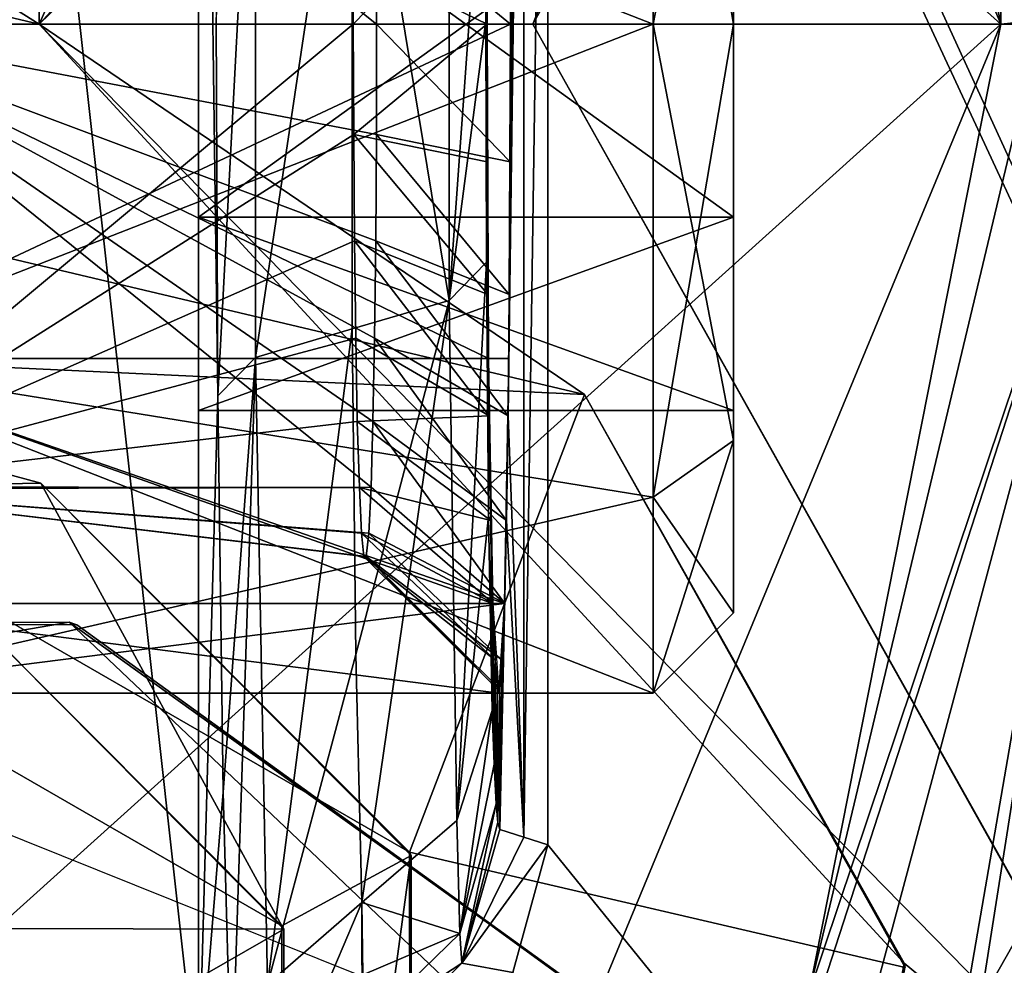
# Model space of a CAD drawing. Header units: millimetres. Extents: x -24 to 136, y -24 to 24.
# Tile 52 of 88: x 5.83 to 9.51, y -3.52 to 0.02. Entities that reach past the tile are written whole.
import ezdxf

# ---------------------------------------------------------------- set-up
doc = ezdxf.new("R2010")
doc.units = ezdxf.units.MM
doc.header["$LTSCALE"] = 101.851852
for name, color, linetype in [('100', 7, 'CONTINUOUS'), ('1002', 7, 'CONTINUOUS'), ('1003', 7, 'CONTINUOUS'), ('1004', 7, 'CONTINUOUS'), ('1005', 7, 'CONTINUOUS'), ('1006', 7, 'CONTINUOUS'), ('1007', 7, 'CONTINUOUS'), ('1010', 7, 'CONTINUOUS'), ('1011', 7, 'CONTINUOUS'), ('1012', 7, 'CONTINUOUS'), ('1013', 7, 'CONTINUOUS'), ('132', 7, 'CONTINUOUS'), ('133', 7, 'CONTINUOUS'), ('134', 7, 'CONTINUOUS'), ('135', 7, 'CONTINUOUS'), ('136', 7, 'CONTINUOUS'), ('137', 7, 'CONTINUOUS'), ('174', 7, 'CONTINUOUS'), ('175', 7, 'CONTINUOUS'), ('176', 7, 'CONTINUOUS'), ('177', 7, 'CONTINUOUS'), ('178', 7, 'CONTINUOUS'), ('179', 7, 'CONTINUOUS'), ('187', 7, 'CONTINUOUS'), ('188', 7, 'CONTINUOUS'), ('189', 7, 'CONTINUOUS'), ('191', 7, 'CONTINUOUS'), ('196', 7, 'CONTINUOUS'), ('200', 7, 'CONTINUOUS'), ('213', 7, 'CONTINUOUS'), ('223', 7, 'CONTINUOUS'), ('224', 7, 'CONTINUOUS'), ('225', 7, 'CONTINUOUS'), ('226', 7, 'CONTINUOUS'), ('227', 7, 'CONTINUOUS'), ('228', 7, 'CONTINUOUS'), ('4', 7, 'CONTINUOUS'), ('433', 7, 'CONTINUOUS'), ('456', 7, 'CONTINUOUS'), ('472', 7, 'CONTINUOUS'), ('473', 7, 'CONTINUOUS'), ('482', 7, 'CONTINUOUS'), ('483', 7, 'CONTINUOUS'), ('484', 7, 'CONTINUOUS'), ('485', 7, 'CONTINUOUS'), ('488', 7, 'CONTINUOUS'), ('489', 7, 'CONTINUOUS'), ('490', 7, 'CONTINUOUS'), ('491', 7, 'CONTINUOUS'), ('492', 7, 'CONTINUOUS'), ('8', 7, 'CONTINUOUS'), ('90', 7, 'CONTINUOUS'), ('92', 7, 'CONTINUOUS'), ('993', 7, 'CONTINUOUS'), ('994', 7, 'CONTINUOUS'), ('995', 7, 'CONTINUOUS'), ('996', 7, 'CONTINUOUS'), ('998', 7, 'CONTINUOUS'), ('999', 7, 'CONTINUOUS')]:
    doc.layers.add(name, color=color, linetype=linetype)

msp = doc.modelspace()

# ---------------------------------------------------------------- linework, layer by layer
at = {"layer": '100', "linetype": 'CONTINUOUS'}
for points in [[(13.1, 0, 101.5), (7.75, 0, 101.5), (10.2214, 4.4051, 101.5), (13.1, 0, 101.5)], [(7.75, 0, 101.5), (13.1, 0, 101.5), (10.2218, -4.4093, 101.5), (7.75, 0, 101.5)]]:
    msp.add_3dface(points, dxfattribs=at)
at = {"layer": '1002', "linetype": 'CONTINUOUS'}
for points in [[(8.2, 0, 140.7), (5, 1.25, 141.0349), (8.2, 1.7678, 141.4322), (8.2, 0, 140.7)], [(5, -1.25, 141.0349), (5, 1.25, 141.0349), (8.2, 0, 140.7), (5, -1.25, 141.0349)], [(5, -1.25, 141.0349), (8.2, 0, 140.7), (8.2, -1.7678, 141.4322), (5, -1.25, 141.0349)], [(5, -2.5, 143.2), (5, -1.25, 141.0349), (8.2, -2.5, 143.2), (5, -2.5, 143.2)], [(8.2, -2.5, 143.2), (5, -1.25, 141.0349), (8.2, -1.7678, 141.4322), (8.2, -2.5, 143.2)]]:
    msp.add_3dface(points, dxfattribs=at)
at = {"layer": '1003', "linetype": 'CONTINUOUS'}
for points in [[(8.2, 0, 140.7), (8.2, 1.7678, 141.4322), (8.5, 0, 141), (8.2, 0, 140.7)], [(8.5, 0, 141), (8.2, 1.7678, 141.4322), (8.5, 1.5556, 141.6444), (8.5, 0, 141)], [(8.2, 0, 140.7), (8.5, 0, 141), (8.5, -1.5556, 141.6444), (8.2, 0, 140.7)], [(8.2, -1.7678, 141.4322), (8.2, 0, 140.7), (8.5, -1.5556, 141.6444), (8.2, -1.7678, 141.4322)], [(8.5, -2.2, 143.2), (8.2, -1.7678, 141.4322), (8.5, -1.5556, 141.6444), (8.5, -2.2, 143.2)], [(8.2, -2.5, 143.2), (8.2, -1.7678, 141.4322), (8.5, -2.2, 143.2), (8.2, -2.5, 143.2)]]:
    msp.add_3dface(points, dxfattribs=at)
at = {"layer": '1004', "linetype": 'CONTINUOUS'}
for points in [[(8.5, 0, 141), (8.5, 1.5556, 141.6444), (8.5, -1.5556, 141.6444), (8.5, 0, 141)], [(8.5, -1.5556, 141.6444), (8.5, 1.5556, 141.6444), (8.5, 0.7217, 141.95), (8.5, -1.5556, 141.6444)], [(8.5, 0, 145.4), (8.5, -1.5556, 144.7556), (8.5, 1.5556, 144.7556), (8.5, 0, 145.4)], [(8.5, 1.5556, 144.7556), (8.5, -1.5556, 144.7556), (8.5, -0.7217, 144.45), (8.5, 1.5556, 144.7556)], [(8.5, 0.7217, 144.45), (8.5, 1.5556, 144.7556), (8.5, -0.7217, 144.45), (8.5, 0.7217, 144.45)], [(8.5, -0.7217, 141.95), (8.5, -1.5556, 141.6444), (8.5, 0.7217, 141.95), (8.5, -0.7217, 141.95)], [(8.5, -1.5556, 144.7556), (8.5, -2.2, 143.2), (8.5, -0.7217, 144.45), (8.5, -1.5556, 144.7556)], [(8.5, -0.7217, 144.45), (8.5, -2.2, 143.2), (8.5, -1.4434, 143.2), (8.5, -0.7217, 144.45)], [(8.5, -1.4434, 143.2), (8.5, -1.5556, 141.6444), (8.5, -0.7217, 141.95), (8.5, -1.4434, 143.2)], [(8.5, -2.2, 143.2), (8.5, -1.5556, 141.6444), (8.5, -1.4434, 143.2), (8.5, -2.2, 143.2)]]:
    msp.add_3dface(points, dxfattribs=at)
at = {"layer": '1005', "linetype": 'CONTINUOUS'}
for points in [[(8.2, 0, 145.7), (8.5, 1.5556, 144.7556), (8.2, 1.7678, 144.9678), (8.2, 0, 145.7)], [(8.5, 0, 145.4), (8.5, 1.5556, 144.7556), (8.2, 0, 145.7), (8.5, 0, 145.4)], [(8.5, -1.5556, 144.7556), (8.5, 0, 145.4), (8.2, -1.7678, 144.9678), (8.5, -1.5556, 144.7556)], [(8.2, -1.7678, 144.9678), (8.5, 0, 145.4), (8.2, 0, 145.7), (8.2, -1.7678, 144.9678)], [(8.2, -2.5, 143.2), (8.5, -2.2, 143.2), (8.5, -1.5556, 144.7556), (8.2, -2.5, 143.2)], [(8.2, -2.5, 143.2), (8.5, -1.5556, 144.7556), (8.2, -1.7678, 144.9678), (8.2, -2.5, 143.2)]]:
    msp.add_3dface(points, dxfattribs=at)
at = {"layer": '1006', "linetype": 'CONTINUOUS'}
for points in [[(5, 1.25, 145.3651), (8.2, 0, 145.7), (8.2, 1.7678, 144.9678), (5, 1.25, 145.3651)], [(5, 1.25, 145.3651), (5, -1.25, 145.3651), (8.2, 0, 145.7), (5, 1.25, 145.3651)], [(5, -1.25, 145.3651), (8.2, -1.7678, 144.9678), (8.2, 0, 145.7), (5, -1.25, 145.3651)], [(5, -1.25, 145.3651), (5, -2.5, 143.2), (8.2, -1.7678, 144.9678), (5, -1.25, 145.3651)], [(5, -2.5, 143.2), (8.2, -2.5, 143.2), (8.2, -1.7678, 144.9678), (5, -2.5, 143.2)]]:
    msp.add_3dface(points, dxfattribs=at)
at = {"layer": '1007', "linetype": 'CONTINUOUS'}
for points in [[(8.5, 0.7217, 144.45), (8.5, -0.7217, 144.45), (6.5, -0.7217, 144.45), (8.5, 0.7217, 144.45)], [(6.5, 0.7217, 144.45), (8.5, 0.7217, 144.45), (6.5, -0.7217, 144.45), (6.5, 0.7217, 144.45)]]:
    msp.add_3dface(points, dxfattribs=at)
at = {"layer": '1010', "linetype": 'CONTINUOUS'}
for points in [[(8.5, -0.7217, 141.95), (8.5, 0.7217, 141.95), (6.5, 0.7217, 141.95), (8.5, -0.7217, 141.95)], [(8.5, -0.7217, 141.95), (6.5, 0.7217, 141.95), (6.5, -0.7217, 141.95), (8.5, -0.7217, 141.95)]]:
    msp.add_3dface(points, dxfattribs=at)
at = {"layer": '1011', "linetype": 'CONTINUOUS'}
for points in [[(8.5, -1.4434, 143.2), (8.5, -0.7217, 141.95), (6.5, -0.7217, 141.95), (8.5, -1.4434, 143.2)], [(8.5, -1.4434, 143.2), (6.5, -0.7217, 141.95), (6.5, -1.4434, 143.2), (8.5, -1.4434, 143.2)]]:
    msp.add_3dface(points, dxfattribs=at)
at = {"layer": '1012', "linetype": 'CONTINUOUS'}
for points in [[(8.5, -0.7217, 144.45), (8.5, -1.4434, 143.2), (6.5, -1.4434, 143.2), (8.5, -0.7217, 144.45)], [(6.5, -0.7217, 144.45), (8.5, -0.7217, 144.45), (6.5, -1.4434, 143.2), (6.5, -0.7217, 144.45)]]:
    msp.add_3dface(points, dxfattribs=at)
at = {"layer": '1013', "linetype": 'CONTINUOUS'}
for points in [[(6.5, 0.7217, 144.45), (6.5, -0.7217, 144.45), (6.5, 0.7217, 141.95), (6.5, 0.7217, 144.45)], [(6.5, 0.7217, 141.95), (6.5, -0.7217, 144.45), (6.5, -0.7217, 141.95), (6.5, 0.7217, 141.95)], [(6.5, -0.7217, 141.95), (6.5, -0.7217, 144.45), (6.5, -1.4434, 143.2), (6.5, -0.7217, 141.95)]]:
    msp.add_3dface(points, dxfattribs=at)
at = {"layer": '132', "linetype": 'CONTINUOUS'}
for points in [[(8.098, -5.8673, 124.5), (8.2137, -11.3373, 124.5), (10, 0, 124.5), (8.098, -5.8673, 124.5)], [(8.2137, -11.3373, 124.5), (11.3337, -8.2187, 124.5), (10, 0, 124.5), (8.2137, -11.3373, 124.5)]]:
    msp.add_3dface(points, dxfattribs=at)
at = {"layer": '133', "linetype": 'CONTINUOUS'}
for points in [[(8.098, -5.8673, 124.5), (10, 0, 124.5), (8.7815, -3.6243, 125), (8.098, -5.8673, 124.5)], [(8.7815, -3.6243, 125), (10, 0, 124.5), (9.6464, 0, 124.6464), (8.7815, -3.6243, 125)], [(9.5, 0, 125), (8.7815, -3.6243, 125), (9.6464, 0, 124.6464), (9.5, 0, 125)]]:
    msp.add_3dface(points, dxfattribs=at)
at = {"layer": '134', "linetype": 'CONTINUOUS'}
for points in [[(8.7815, -3.6243, 125), (9.5, 0, 125), (6.7172, -6.7176, 131.8), (8.7815, -3.6243, 125)], [(6.7172, -6.7176, 131.8), (9.5, 0, 125), (9.5, 0, 131.8), (6.7172, -6.7176, 131.8)]]:
    msp.add_3dface(points, dxfattribs=at)
at = {"layer": '135', "linetype": 'CONTINUOUS'}
for points in [[(6.7135, 6.7213, 131.8), (9.5, 0, 131.8), (8.7441, 3.7137, 125), (6.7135, 6.7213, 131.8)], [(9.5, 0, 131.8), (9.4995, 0.0969, 125), (8.7441, 3.7137, 125), (9.5, 0, 131.8)], [(9.4995, 0.0969, 125), (9.5, 0, 131.8), (9.4999, 0.0484, 125), (9.4995, 0.0969, 125)], [(9.5, 0, 131.8), (9.5, 0, 125), (9.4999, 0.0484, 125), (9.5, 0, 131.8)]]:
    msp.add_3dface(points, dxfattribs=at)
at = {"layer": '136', "linetype": 'CONTINUOUS'}
for points in [[(9.5, 0, 125), (9.9999, 0.051, 124.5), (9.4999, 0.0484, 125), (9.5, 0, 125)], [(9.9999, 0.051, 124.5), (9.5, 0, 125), (9.6464, 0, 124.6464), (9.9999, 0.051, 124.5)]]:
    msp.add_3dface(points, dxfattribs=at)
at = {"layer": '137', "linetype": 'CONTINUOUS'}
for points in [[(9.5, 0, 131.8), (6.7135, 6.7213, 131.8), (4.5, 4.5, 131.8), (9.5, 0, 131.8)], [(4.5, -4.5, 131.8), (9.5, 0, 131.8), (4.5, 4.5, 131.8), (4.5, -4.5, 131.8)], [(6.7172, -6.7176, 131.8), (9.5, 0, 131.8), (4.5, -4.5, 131.8), (6.7172, -6.7176, 131.8)]]:
    msp.add_3dface(points, dxfattribs=at)
at = {"layer": '174', "linetype": 'CONTINUOUS'}
for points in [[(7.75, 0, 101.5), (10.2218, -4.4093, 101.5), (7.75, 0, 96.5), (7.75, 0, 101.5)], [(7.75, 0, 96.5), (10.2218, -4.4093, 101.5), (10.2214, -4.4051, 96.5), (7.75, 0, 96.5)]]:
    msp.add_3dface(points, dxfattribs=at)
at = {"layer": '175', "linetype": 'CONTINUOUS'}
for points in [[(10.2218, 4.4093, 96.5), (7.75, 0, 96.5), (8.9378, 2.9407, 96.5), (10.2218, 4.4093, 96.5)], [(7.75, 0, 96.5), (5.9033, 0, 96.5), (8.9378, 2.9407, 96.5), (7.75, 0, 96.5)], [(7.75, 0, 96.5), (10.2214, -4.4051, 96.5), (5.9033, 0, 96.5), (7.75, 0, 96.5)], [(5.9033, 0, 96.5), (10.2214, -4.4051, 96.5), (9.138, -3.5097, 96.5), (5.9033, 0, 96.5)], [(9.138, -3.5097, 96.5), (10.2214, -4.4051, 96.5), (8.2818, -8.2072, 96.5), (9.138, -3.5097, 96.5)]]:
    msp.add_3dface(points, dxfattribs=at)
at = {"layer": '176', "linetype": 'CONTINUOUS'}
for points in [[(10.2214, 4.4051, 101.5), (7.75, 0, 101.5), (10.2218, 4.4093, 96.5), (10.2214, 4.4051, 101.5)], [(7.75, 0, 101.5), (7.75, 0, 96.5), (10.2218, 4.4093, 96.5), (7.75, 0, 101.5)]]:
    msp.add_3dface(points, dxfattribs=at)
at = {"layer": '177', "linetype": 'CONTINUOUS'}
for points in [[(5.9033, 0, 96.5), (9.138, -3.5097, 96.5), (5.9033, 0, 97.9), (5.9033, 0, 96.5)], [(5.9033, 0, 97.9), (9.138, -3.5097, 96.5), (7.9433, -1.3847, 97.9), (5.9033, 0, 97.9)], [(7.9433, -1.3847, 97.9), (9.138, -3.5097, 96.5), (9.1427, -3.5259, 97.9), (7.9433, -1.3847, 97.9)], [(9.138, -3.5097, 96.5), (8.2818, -8.2072, 96.5), (9.1427, -3.5259, 97.9), (9.138, -3.5097, 96.5)]]:
    msp.add_3dface(points, dxfattribs=at)
at = {"layer": '178', "linetype": 'CONTINUOUS'}
for points in [[(8.9378, 2.9407, 96.5), (5.9033, 0, 96.5), (9.138, 3.5097, 97.9), (8.9378, 2.9407, 96.5)], [(5.9033, 0, 96.5), (5.9033, 0, 97.9), (9.138, 3.5097, 97.9), (5.9033, 0, 96.5)]]:
    msp.add_3dface(points, dxfattribs=at)
at = {"layer": '179', "linetype": 'CONTINUOUS'}
for points in [[(9.138, 3.5097, 97.9), (5.9033, 0, 97.9), (7.2953, 3.1077, 97.9), (9.138, 3.5097, 97.9)], [(7.2953, 3.1077, 97.9), (5.9033, 0, 97.9), (5.9102, 1.7154, 97.9), (7.2953, 3.1077, 97.9)], [(5.9033, 0, 97.9), (4, 1.2, 97.9), (5.9102, 1.7154, 97.9), (5.9033, 0, 97.9)], [(5.9033, 0, 97.9), (2.0967, 0, 97.9), (0.0567, 1.3847, 97.9), (5.9033, 0, 97.9)], [(5.9033, 0, 97.9), (0.0567, 1.3847, 97.9), (4, 1.2, 97.9), (5.9033, 0, 97.9)], [(5.9033, 0, 97.9), (7.9433, -1.3847, 97.9), (2.0967, 0, 97.9), (5.9033, 0, 97.9)], [(2.0967, 0, 97.9), (7.9433, -1.3847, 97.9), (4, -1.2, 97.9), (2.0967, 0, 97.9)], [(4, -1.2, 97.9), (7.9433, -1.3847, 97.9), (7.2882, -3.0954, 97.9), (4, -1.2, 97.9)], [(7.9433, -1.3847, 97.9), (9.1427, -3.5259, 97.9), (7.2882, -3.0954, 97.9), (7.9433, -1.3847, 97.9)], [(7.2882, -3.0954, 97.9), (9.1427, -3.5259, 97.9), (7.2953, -6.8923, 97.9), (7.2882, -3.0954, 97.9)]]:
    msp.add_3dface(points, dxfattribs=at)
at = {"layer": '187', "linetype": 'CONTINUOUS'}
for points in [[(4, -1.2, 96.5), (5.9102, -1.7154, 96.5), (4, -1.75, 96.5), (4, -1.2, 96.5)], [(4, -1.75, 96.5), (5.9102, -1.7154, 96.5), (6.8115, -3.3701, 96.5), (4, -1.75, 96.5)], [(5.9102, -1.7154, 96.5), (7.2953, -3.1077, 96.5), (6.8115, -3.3701, 96.5), (5.9102, -1.7154, 96.5)], [(6.8115, -3.3701, 96.5), (7.2953, -3.1077, 96.5), (6.819, -6.6168, 96.5), (6.8115, -3.3701, 96.5)], [(7.2953, -3.1077, 96.5), (7.2882, -6.9046, 96.5), (6.819, -6.6168, 96.5), (7.2953, -3.1077, 96.5)]]:
    msp.add_3dface(points, dxfattribs=at)
at = {"layer": '188', "linetype": 'CONTINUOUS'}
for points in [[(4, -1.2, 97.9), (7.2882, -3.0954, 97.9), (4, -1.2, 96.5), (4, -1.2, 97.9)], [(4, -1.2, 96.5), (7.2882, -3.0954, 97.9), (5.9102, -1.7154, 96.5), (4, -1.2, 96.5)], [(7.2882, -3.0954, 97.9), (7.2953, -3.1077, 96.5), (5.9102, -1.7154, 96.5), (7.2882, -3.0954, 97.9)], [(7.2882, -3.0954, 97.9), (7.2953, -6.8923, 97.9), (7.2953, -3.1077, 96.5), (7.2882, -3.0954, 97.9)], [(7.2953, -6.8923, 97.9), (7.2882, -6.9046, 96.5), (7.2953, -3.1077, 96.5), (7.2953, -6.8923, 97.9)]]:
    msp.add_3dface(points, dxfattribs=at)
at = {"layer": '189', "linetype": 'CONTINUOUS'}
for points in [[(4, -1.75, 96.5), (6.8115, -3.3701, 96.5), (4, -1.75, 100.5), (4, -1.75, 96.5)], [(4, -1.75, 100.5), (6.8115, -3.3701, 96.5), (5.6333, -2.1904, 100.5), (4, -1.75, 100.5)], [(5.6333, -2.1904, 100.5), (6.8115, -3.3701, 96.5), (6.819, -3.3832, 100.5), (5.6333, -2.1904, 100.5)], [(6.8115, -3.3701, 96.5), (6.819, -6.6168, 96.5), (6.819, -3.3832, 100.5), (6.8115, -3.3701, 96.5)], [(6.819, -3.3832, 100.5), (6.819, -6.6168, 96.5), (6.8115, -6.6299, 100.5), (6.819, -3.3832, 100.5)]]:
    msp.add_3dface(points, dxfattribs=at)
at = {"layer": '191', "linetype": 'CONTINUOUS'}
for points in [[(5.6333, -2.1904, 100.5), (6.819, -3.3832, 100.5), (1.1885, -3.3701, 100.5), (5.6333, -2.1904, 100.5)], [(6.819, -3.3832, 100.5), (1.181, -6.6168, 100.5), (1.1885, -3.3701, 100.5), (6.819, -3.3832, 100.5)], [(6.819, -3.3832, 100.5), (6.8115, -6.6299, 100.5), (1.181, -6.6168, 100.5), (6.819, -3.3832, 100.5)]]:
    msp.add_3dface(points, dxfattribs=at)
at = {"layer": '196', "linetype": 'CONTINUOUS'}
for points in [[(9.0921, 5.2519, 124.5), (12.816, 7.402, 124.5), (10.5, 0, 124.5), (9.0921, 5.2519, 124.5)], [(12.816, -7.4021, 124.5), (7.402, -12.816, 124.5), (10.5, 0, 124.5), (12.816, -7.4021, 124.5)], [(10.5, 0, 124.5), (7.402, -12.816, 124.5), (9.092, -5.252, 124.5), (10.5, 0, 124.5)]]:
    msp.add_3dface(points, dxfattribs=at)
at = {"layer": '200', "linetype": 'CONTINUOUS'}
msp.add_3dface([(7.8923, -10.3301, 128.5), (12.816, -7.402, 128.5), (12.8923, -1.6699, 128.5), (7.8923, -10.3301, 128.5)], dxfattribs=at)
at = {"layer": '213', "linetype": 'CONTINUOUS'}
for points in [[(7.8923, -10.3301, 128.5), (12.8923, -1.6699, 128.5), (7.8923, -10.3301, 132.5), (7.8923, -10.3301, 128.5)], [(7.8923, -10.3301, 132.5), (12.8923, -1.6699, 128.5), (9.1607, -8.1332, 133.2498), (7.8923, -10.3301, 132.5)], [(9.1607, -8.1332, 133.2498), (12.8923, -1.6699, 128.5), (10.3923, -6, 133.5), (9.1607, -8.1332, 133.2498)]]:
    msp.add_3dface(points, dxfattribs=at)
at = {"layer": '223', "linetype": 'CONTINUOUS'}
msp.add_3dface([(10, 0, 129.5), (9.9579, 5.7522, 133.5), (8.6603, 5, 129.5), (10, 0, 129.5)], dxfattribs=at)
at = {"layer": '224', "linetype": 'CONTINUOUS'}
for points in [[(10, 0, 129.5), (8.6603, 5, 129.5), (10, 0, 125), (10, 0, 129.5)], [(10, 0, 125), (8.6603, 5, 129.5), (8.6603, 5, 125), (10, 0, 125)]]:
    msp.add_3dface(points, dxfattribs=at)
at = {"layer": '225', "linetype": 'CONTINUOUS'}
for points in [[(9.0921, 5.2519, 124.5), (10.5, 0, 124.5), (8.6603, 5, 125), (9.0921, 5.2519, 124.5)], [(10.5, 0, 124.5), (10, 0, 125), (8.6603, 5, 125), (10.5, 0, 124.5)]]:
    msp.add_3dface(points, dxfattribs=at)
at = {"layer": '226', "linetype": 'CONTINUOUS'}
for points in [[(10, 0, 125), (9.092, -5.252, 124.5), (8.6603, -5, 125), (10, 0, 125)], [(10.5, 0, 124.5), (9.092, -5.252, 124.5), (10, 0, 125), (10.5, 0, 124.5)]]:
    msp.add_3dface(points, dxfattribs=at)
at = {"layer": '227', "linetype": 'CONTINUOUS'}
for points in [[(10, 0, 129.5), (10, 0, 125), (8.6603, -5, 125), (10, 0, 129.5)], [(10, 0, 129.5), (8.6603, -5, 125), (8.6603, -5, 129.5), (10, 0, 129.5)]]:
    msp.add_3dface(points, dxfattribs=at)
at = {"layer": '228', "linetype": 'CONTINUOUS'}
for points in [[(9.958, -5.7521, 133.5), (11.5, 0, 133.5), (8.6603, -5, 129.5), (9.958, -5.7521, 133.5)], [(11.5, 0, 133.5), (10, 0, 129.5), (8.6603, -5, 129.5), (11.5, 0, 133.5)]]:
    msp.add_3dface(points, dxfattribs=at)
at = {"layer": '4', "linetype": 'CONTINUOUS'}
for points in [[(17.5, -12.5, 5), (-17.5, -12.5, 5), (-17.5, 12.5, 5), (17.5, -12.5, 5)], [(17.5, 12.5, 5), (17.5, -12.5, 5), (-17.5, 12.5, 5), (17.5, 12.5, 5)]]:
    msp.add_3dface(points, dxfattribs=at)
at = {"layer": '433', "linetype": 'CONTINUOUS'}
for points in [[(-12.5168, -16.5, 155.4815), (72.4814, -16.5, 156.9652), (-12.5169, 16.5, 155.4815), (-12.5168, -16.5, 155.4815)], [(-12.5169, 16.5, 155.4815), (72.4814, -16.5, 156.9652), (72.4815, 16.5, 156.9652), (-12.5169, 16.5, 155.4815)]]:
    msp.add_3dface(points, dxfattribs=at)
at = {"layer": '456', "linetype": 'CONTINUOUS'}
for points in [[(14.5, 11.3356, 153.7), (14.5, -11.3356, 153.7), (7.6753, 3.5451, 153.7), (14.5, 11.3356, 153.7)], [(7.6753, 3.5451, 153.7), (14.5, -11.3356, 153.7), (7.8055, 3.0675, 153.7), (7.6753, 3.5451, 153.7)], [(7.8055, 3.0675, 153.7), (14.5, -11.3356, 153.7), (7.8055, -3.0675, 153.7), (7.8055, 3.0675, 153.7)], [(7.8055, -3.0675, 153.7), (14.5, -11.3356, 153.7), (7.6753, -3.5451, 153.7), (7.8055, -3.0675, 153.7)]]:
    msp.add_3dface(points, dxfattribs=at)
at = {"layer": '472', "linetype": 'CONTINUOUS'}
for points in [[(7.6267, -3.0103, 143.459), (7.7163, -3.039, 148.5905), (7.4841, -3.5099, 143.4588), (7.6267, -3.0103, 143.459)], [(7.8055, -3.0675, 153.7), (7.4841, -3.5099, 143.4588), (7.7163, -3.039, 148.5905), (7.8055, -3.0675, 153.7)], [(7.8055, -3.0675, 153.7), (7.6753, -3.5451, 153.7), (7.4841, -3.5099, 143.4588), (7.8055, -3.0675, 153.7)], [(7.6753, -3.5451, 153.7), (7.1187, -3.8778, 143.4632), (7.4841, -3.5099, 143.4588), (7.6753, -3.5451, 153.7)]]:
    msp.add_3dface(points, dxfattribs=at)
at = {"layer": '473', "linetype": 'CONTINUOUS'}
for points in [[(7.8055, 3.0675, 153.7), (7.8055, -3.0675, 153.7), (7.7163, -3.039, 148.5905), (7.8055, 3.0675, 153.7)], [(7.8055, 3.0675, 153.7), (7.7163, -3.039, 148.5905), (7.7163, 3.039, 148.5905), (7.8055, 3.0675, 153.7)], [(7.7163, 3.039, 148.5905), (7.7163, -3.039, 148.5905), (7.6574, -1.4641, 145.2165), (7.7163, 3.039, 148.5905)], [(7.6619, -1.0098, 145.4765), (7.7163, 3.039, 148.5905), (7.6574, -1.4641, 145.2165), (7.6619, -1.0098, 145.4765)], [(7.6647, -0.5146, 145.6369), (7.7163, 3.039, 148.5905), (7.6619, -1.0098, 145.4765), (7.6647, -0.5146, 145.6369)], [(7.6647, 0.5147, 145.6368), (7.7163, 3.039, 148.5905), (7.6657, 0.0002, 145.6913), (7.6647, 0.5147, 145.6368)], [(7.6657, 0.0002, 145.6913), (7.7163, 3.039, 148.5905), (7.6647, -0.5146, 145.6369), (7.6657, 0.0002, 145.6913)], [(7.5736, 0.0133, 140.4193), (7.5761, 0.9144, 140.5593), (7.576, -0.889, 140.5514), (7.5736, 0.0133, 140.4193)], [(7.576, -0.889, 140.5514), (7.5761, 0.9144, 140.5593), (7.5784, -0.0002, 140.6912), (7.576, -0.889, 140.5514)], [(7.5784, -0.0002, 140.6912), (7.5761, 0.9144, 140.5593), (7.5793, 0.5146, 140.7457), (7.5784, -0.0002, 140.6912)], [(7.576, -0.889, 140.5514), (7.5784, -0.0002, 140.6912), (7.5793, -0.5148, 140.7459), (7.576, -0.889, 140.5514)], [(7.5821, -1.01, 140.9063), (7.576, -0.889, 140.5514), (7.5793, -0.5148, 140.7459), (7.5821, -1.01, 140.9063)], [(7.5844, -1.8393, 141.0354), (7.576, -0.889, 140.5514), (7.5821, -1.01, 140.9063), (7.5844, -1.8393, 141.0354)], [(7.5867, -1.4644, 141.1663), (7.5844, -1.8393, 141.0354), (7.5821, -1.01, 140.9063), (7.5867, -1.4644, 141.1663)], [(7.5928, -1.8553, 141.516), (7.5844, -1.8393, 141.0354), (7.5867, -1.4644, 141.1663), (7.5928, -1.8553, 141.516)], [(7.6574, -1.4641, 145.2165), (7.7163, -3.039, 148.5905), (7.6513, -1.8551, 144.8669), (7.6574, -1.4641, 145.2165)], [(7.598, -2.5657, 141.8163), (7.5844, -1.8393, 141.0354), (7.5928, -1.8553, 141.516), (7.598, -2.5657, 141.8163)], [(7.6002, -2.1638, 141.9415), (7.598, -2.5657, 141.8163), (7.5928, -1.8553, 141.516), (7.6002, -2.1638, 141.9415)], [(7.7163, -3.039, 148.5905), (7.6267, -3.0103, 143.459), (7.6513, -1.8551, 144.8669), (7.7163, -3.039, 148.5905)], [(7.6513, -1.8551, 144.8669), (7.6267, -3.0103, 143.459), (7.6439, -2.1636, 144.4414), (7.6513, -1.8551, 144.8669)], [(7.6047, -2.7664, 142.1998), (7.598, -2.5657, 141.8163), (7.6002, -2.1638, 141.9415), (7.6047, -2.7664, 142.1998)], [(7.6086, -2.3773, 142.4225), (7.6047, -2.7664, 142.1998), (7.6002, -2.1638, 141.9415), (7.6086, -2.3773, 142.4225)], [(7.6439, -2.1636, 144.4414), (7.6267, -3.0103, 143.459), (7.6355, -2.3772, 143.9604), (7.6439, -2.1636, 144.4414)], [(7.6126, -2.9139, 142.6528), (7.6047, -2.7664, 142.1998), (7.6086, -2.3773, 142.4225), (7.6126, -2.9139, 142.6528)], [(7.6175, -2.4861, 142.9321), (7.6126, -2.9139, 142.6528), (7.6086, -2.3773, 142.4225), (7.6175, -2.4861, 142.9321)], [(7.6355, -2.3772, 143.9604), (7.6267, -3.0103, 143.459), (7.6266, -2.4861, 143.4509), (7.6355, -2.3772, 143.9604)], [(7.6195, -2.9845, 143.0458), (7.6126, -2.9139, 142.6528), (7.6175, -2.4861, 142.9321), (7.6195, -2.9845, 143.0458)], [(7.6266, -2.4861, 143.4509), (7.6195, -2.9845, 143.0458), (7.6175, -2.4861, 142.9321), (7.6266, -2.4861, 143.4509)], [(7.6267, -3.0103, 143.459), (7.6195, -2.9845, 143.0458), (7.6266, -2.4861, 143.4509), (7.6267, -3.0103, 143.459)]]:
    msp.add_3dface(points, dxfattribs=at)
at = {"layer": '482', "linetype": 'CONTINUOUS'}
for points in [[(7.0737, -1.1391, 139.7383), (7.0739, 1.1715, 139.7484), (7.4372, -1.0329, 140.0812), (7.0737, -1.1391, 139.7383)], [(7.0739, 1.1715, 139.7484), (7.4374, 1.0623, 140.0903), (7.4372, -1.0329, 140.0812), (7.0739, 1.1715, 139.7484)], [(7.4374, 1.0623, 140.0903), (7.5761, 0.9144, 140.5593), (7.4372, -1.0329, 140.0812), (7.4374, 1.0623, 140.0903)], [(7.5761, 0.9144, 140.5593), (7.5736, 0.0133, 140.4193), (7.4372, -1.0329, 140.0812), (7.5761, 0.9144, 140.5593)], [(7.5736, 0.0133, 140.4193), (7.576, -0.889, 140.5514), (7.4372, -1.0329, 140.0812), (7.5736, 0.0133, 140.4193)]]:
    msp.add_3dface(points, dxfattribs=at)
at = {"layer": '483', "linetype": 'CONTINUOUS'}
for points in [[(6.5662, 0.0207, 138.7264), (6.7126, 1.2812, 139.4103), (6.5716, -1.3892, 138.934), (6.5662, 0.0207, 138.7264)], [(6.5716, -1.3892, 138.934), (6.7126, 1.2812, 139.4103), (6.7123, -1.2457, 139.3993), (6.5716, -1.3892, 138.934)], [(6.7126, 1.2812, 139.4103), (7.0739, 1.1715, 139.7484), (6.7123, -1.2457, 139.3993), (6.7126, 1.2812, 139.4103)], [(7.0739, 1.1715, 139.7484), (7.0737, -1.1391, 139.7383), (6.7123, -1.2457, 139.3993), (7.0739, 1.1715, 139.7484)]]:
    msp.add_3dface(points, dxfattribs=at)
at = {"layer": '484', "linetype": 'CONTINUOUS'}
for points in [[(6.5, 4, 136.2), (6.5662, 0.0207, 138.7264), (6.5716, -1.3892, 138.934), (6.5, 4, 136.2)], [(6.5, 4, 136.2), (6.5716, -1.3892, 138.934), (6.5, -4, 136.2), (6.5, 4, 136.2)], [(6.5, -4, 136.2), (6.5716, -1.3892, 138.934), (6.5914, -2.8711, 139.6923), (6.5, -4, 136.2)], [(6.6235, -4, 140.9154), (6.5, -4, 136.2), (6.5914, -2.8711, 139.6923), (6.6235, -4, 140.9154)]]:
    msp.add_3dface(points, dxfattribs=at)
at = {"layer": '485', "linetype": 'CONTINUOUS'}
for points in [[(6.5, 4, 136.2), (6.5, -4, 136.2), (5.5, 5, 136.2), (6.5, 4, 136.2)], [(6.5, -4, 136.2), (5.5, -5, 136.2), (5.5, 5, 136.2), (6.5, -4, 136.2)]]:
    msp.add_3dface(points, dxfattribs=at)
at = {"layer": '488', "linetype": 'CONTINUOUS'}
for points in [[(7.6126, -2.9139, 142.6528), (7.4841, -3.5099, 143.4588), (7.4773, -3.3989, 142.538), (7.6126, -2.9139, 142.6528)], [(7.4841, -3.5099, 143.4588), (7.6126, -2.9139, 142.6528), (7.6195, -2.9845, 143.0458), (7.4841, -3.5099, 143.4588)], [(7.6267, -3.0103, 143.459), (7.4841, -3.5099, 143.4588), (7.6195, -2.9845, 143.0458), (7.6267, -3.0103, 143.459)], [(7.4841, -3.5099, 143.4588), (7.1114, -3.7545, 142.4585), (7.4773, -3.3989, 142.538), (7.4841, -3.5099, 143.4588)], [(7.4841, -3.5099, 143.4588), (7.1187, -3.8778, 143.4632), (7.1114, -3.7545, 142.4585), (7.4841, -3.5099, 143.4588)]]:
    msp.add_3dface(points, dxfattribs=at)
at = {"layer": '489', "linetype": 'CONTINUOUS'}
for points in [[(7.598, -2.5657, 141.8163), (7.4773, -3.3989, 142.538), (7.4654, -2.9769, 141.5529), (7.598, -2.5657, 141.8163)], [(7.598, -2.5657, 141.8163), (7.6047, -2.7664, 142.1998), (7.4773, -3.3989, 142.538), (7.598, -2.5657, 141.8163)], [(7.6047, -2.7664, 142.1998), (7.6126, -2.9139, 142.6528), (7.4773, -3.3989, 142.538), (7.6047, -2.7664, 142.1998)], [(7.4654, -2.9769, 141.5529), (7.4773, -3.3989, 142.538), (7.1107, -3.2828, 141.3614), (7.4654, -2.9769, 141.5529)], [(7.1107, -3.2828, 141.3614), (7.4773, -3.3989, 142.538), (7.1142, -3.5538, 141.8699), (7.1107, -3.2828, 141.3614)], [(7.4773, -3.3989, 142.538), (7.1114, -3.7545, 142.4585), (7.1142, -3.5538, 141.8699), (7.4773, -3.3989, 142.538)]]:
    msp.add_3dface(points, dxfattribs=at)
at = {"layer": '490', "linetype": 'CONTINUOUS'}
for points in [[(7.4372, -1.0329, 140.0812), (7.576, -0.889, 140.5514), (7.4654, -2.9769, 141.5529), (7.4372, -1.0329, 140.0812)], [(7.576, -0.889, 140.5514), (7.5844, -1.8393, 141.0354), (7.4654, -2.9769, 141.5529), (7.576, -0.889, 140.5514)], [(7.0737, -1.1391, 139.7383), (7.4372, -1.0329, 140.0812), (7.0878, -2.3561, 140.36), (7.0737, -1.1391, 139.7383)], [(7.4372, -1.0329, 140.0812), (7.1107, -3.2828, 141.3614), (7.0878, -2.3561, 140.36), (7.4372, -1.0329, 140.0812)], [(7.4372, -1.0329, 140.0812), (7.4654, -2.9769, 141.5529), (7.1107, -3.2828, 141.3614), (7.4372, -1.0329, 140.0812)], [(7.5844, -1.8393, 141.0354), (7.598, -2.5657, 141.8163), (7.4654, -2.9769, 141.5529), (7.5844, -1.8393, 141.0354)]]:
    msp.add_3dface(points, dxfattribs=at)
at = {"layer": '491', "linetype": 'CONTINUOUS'}
for points in [[(6.7123, -1.2457, 139.3993), (7.0737, -1.1391, 139.7383), (6.7572, -3.5893, 141.1746), (6.7123, -1.2457, 139.3993)], [(7.0737, -1.1391, 139.7383), (7.0878, -2.3561, 140.36), (6.7572, -3.5893, 141.1746), (7.0737, -1.1391, 139.7383)], [(6.5716, -1.3892, 138.934), (6.7123, -1.2457, 139.3993), (6.5914, -2.8711, 139.6923), (6.5716, -1.3892, 138.934)], [(6.7123, -1.2457, 139.3993), (6.6235, -4, 140.9154), (6.5914, -2.8711, 139.6923), (6.7123, -1.2457, 139.3993)], [(6.6235, -4, 140.9154), (6.7123, -1.2457, 139.3993), (6.7572, -3.5893, 141.1746), (6.6235, -4, 140.9154)], [(7.0878, -2.3561, 140.36), (7.1107, -3.2828, 141.3614), (6.7572, -3.5893, 141.1746), (7.0878, -2.3561, 140.36)]]:
    msp.add_3dface(points, dxfattribs=at)
at = {"layer": '492', "linetype": 'CONTINUOUS'}
for points in [[(7.1107, -3.2828, 141.3614), (6.7885, -4.0402, 142.3783), (6.7572, -3.5893, 141.1746), (7.1107, -3.2828, 141.3614)], [(7.1114, -3.7545, 142.4585), (6.7885, -4.0402, 142.3783), (7.1107, -3.2828, 141.3614), (7.1114, -3.7545, 142.4585)], [(7.1114, -3.7545, 142.4585), (7.1107, -3.2828, 141.3614), (7.1142, -3.5538, 141.8699), (7.1114, -3.7545, 142.4585)]]:
    msp.add_3dface(points, dxfattribs=at)
at = {"layer": '8', "linetype": 'CONTINUOUS'}
for points in [[(-12.5, -17.5, 129), (126.5, -17.5, 129), (-12.5, 17.5, 129), (-12.5, -17.5, 129)], [(-12.5, 17.5, 129), (126.5, -17.5, 129), (126.5, 17.5, 129), (-12.5, 17.5, 129)]]:
    msp.add_3dface(points, dxfattribs=at)
at = {"layer": '90', "linetype": 'CONTINUOUS'}
for points in [[(6.016, -2.2357, 91), (2.9455, -2.2481, 91), (4.4751, -2.5001, 91), (6.016, -2.2357, 91)], [(7.6313, -3.7682, 91), (6.016, -2.2357, 91), (4.4751, -2.5001, 91), (7.6313, -3.7682, 91)], [(8.5282, -4.0392, 91), (6.016, -2.2357, 91), (7.6313, -3.7682, 91), (8.5282, -4.0392, 91)]]:
    msp.add_3dface(points, dxfattribs=at)
at = {"layer": '92', "linetype": 'CONTINUOUS'}
for points in [[(2.9455, -2.2481, 91), (6.016, -2.2357, 91), (2.9549, -2.2447, 83.5), (2.9455, -2.2481, 91)], [(2.9549, -2.2447, 83.5), (6.016, -2.2357, 91), (6.0451, -2.2447, 83.5), (2.9549, -2.2447, 83.5)], [(6.016, -2.2357, 91), (8.5282, -4.0392, 91), (6.0451, -2.2447, 83.5), (6.016, -2.2357, 91)], [(6.0451, -2.2447, 83.5), (8.5282, -4.0392, 91), (8.5451, -4.0611, 83.5), (6.0451, -2.2447, 83.5)]]:
    msp.add_3dface(points, dxfattribs=at)
at = {"layer": '993', "linetype": 'CONTINUOUS'}
for points in [[(5, 0, 141.2), (5, -1.7293, 142.1956), (7.0785, 0, 141.2), (5, 0, 141.2)], [(7.0785, 0, 141.2), (5, -1.7293, 142.1956), (7.0803, -0.4119, 141.2429), (7.0785, 0, 141.2)], [(5, -1.7372, 144.1905), (5, 0, 145.2), (7.1448, -1.7311, 144.2016), (5, -1.7372, 144.1905)], [(5, 0, 145.2), (7.1658, 0, 145.2), (7.1656, -0.4118, 145.1571), (5, 0, 145.2)], [(7.1448, -1.7311, 144.2016), (5, 0, 145.2), (7.1514, -1.4846, 144.5401), (7.1448, -1.7311, 144.2016)], [(7.1514, -1.4846, 144.5401), (5, 0, 145.2), (7.158, -1.1732, 144.8197), (7.1514, -1.4846, 144.5401)], [(7.158, -1.1732, 144.8197), (5, 0, 145.2), (7.1629, -0.8095, 145.0288), (7.158, -1.1732, 144.8197)], [(7.1629, -0.8095, 145.0288), (5, 0, 145.2), (7.1656, -0.4118, 145.1571), (7.1629, -0.8095, 145.0288)], [(7.0803, -0.4119, 141.2429), (5, -1.7293, 142.1956), (7.0833, -0.8097, 141.3712), (7.0803, -0.4119, 141.2429)], [(7.0833, -0.8097, 141.3712), (5, -1.7293, 142.1956), (7.0874, -1.1734, 141.5804), (7.0833, -0.8097, 141.3712)], [(7.0874, -1.1734, 141.5804), (5, -1.7293, 142.1956), (7.093, -1.4848, 141.8601), (7.0874, -1.1734, 141.5804)], [(7.093, -1.4848, 141.8601), (5, -1.7293, 142.1956), (7.1012, -1.7312, 142.1986), (7.093, -1.4848, 141.8601)], [(5, -1.7293, 142.1956), (5, -1.7372, 144.1905), (7.1012, -1.7312, 142.1986), (5, -1.7293, 142.1956)], [(7.1365, -1.9019, 143.8185), (5, -1.7372, 144.1905), (7.1448, -1.7311, 144.2016), (7.1365, -1.9019, 143.8185)], [(7.1012, -1.7312, 142.1986), (5, -1.7372, 144.1905), (7.1096, -1.902, 142.5817), (7.1012, -1.7312, 142.1986)], [(7.1096, -1.902, 142.5817), (5, -1.7372, 144.1905), (7.1179, -1.9891, 142.9919), (7.1096, -1.902, 142.5817)], [(7.1179, -1.9891, 142.9919), (5, -1.7372, 144.1905), (7.127, -1.9891, 143.4085), (7.1179, -1.9891, 142.9919)], [(7.127, -1.9891, 143.4085), (5, -1.7372, 144.1905), (7.1365, -1.9019, 143.8185), (7.127, -1.9891, 143.4085)]]:
    msp.add_3dface(points, dxfattribs=at)
at = {"layer": '994', "linetype": 'CONTINUOUS'}
for points in [[(5, 1.7372, 142.2095), (5, 0, 141.2), (7.1011, 1.7312, 142.1985), (5, 1.7372, 142.2095)], [(7.1011, 1.7312, 142.1985), (5, 0, 141.2), (7.093, 1.4848, 141.86), (7.1011, 1.7312, 142.1985)], [(5, 0, 145.2), (5, 1.7293, 144.2044), (7.1658, 0, 145.2), (5, 0, 145.2)], [(7.1658, 0, 145.2), (5, 1.7293, 144.2044), (7.1657, 0.4118, 145.1571), (7.1658, 0, 145.2)], [(7.093, 1.4848, 141.86), (5, 0, 141.2), (7.0873, 1.1734, 141.5804), (7.093, 1.4848, 141.86)], [(7.0873, 1.1734, 141.5804), (5, 0, 141.2), (7.0832, 0.8096, 141.3712), (7.0873, 1.1734, 141.5804)], [(7.0832, 0.8096, 141.3712), (5, 0, 141.2), (7.0803, 0.4119, 141.2429), (7.0832, 0.8096, 141.3712)], [(5, 0, 141.2), (7.0785, 0, 141.2), (7.0803, 0.4119, 141.2429), (5, 0, 141.2)]]:
    msp.add_3dface(points, dxfattribs=at)
at = {"layer": '995', "linetype": 'CONTINUOUS'}
for points in [[(7.5784, -0.0002, 140.6912), (7.5793, 0.5146, 140.7457), (7.0785, 0, 141.2), (7.5784, -0.0002, 140.6912)], [(7.0785, 0, 141.2), (7.5793, 0.5146, 140.7457), (7.0803, 0.4119, 141.2429), (7.0785, 0, 141.2)], [(7.6647, 0.5147, 145.6368), (7.6657, 0.0002, 145.6913), (7.1657, 0.4118, 145.1571), (7.6647, 0.5147, 145.6368)], [(7.6657, 0.0002, 145.6913), (7.1658, 0, 145.2), (7.1657, 0.4118, 145.1571), (7.6657, 0.0002, 145.6913)]]:
    msp.add_3dface(points, dxfattribs=at)
at = {"layer": '996', "linetype": 'CONTINUOUS'}
for points in [[(7.5784, -0.0002, 140.6912), (7.0785, 0, 141.2), (7.0803, -0.4119, 141.2429), (7.5784, -0.0002, 140.6912)], [(7.1658, 0, 145.2), (7.6647, -0.5146, 145.6369), (7.1656, -0.4118, 145.1571), (7.1658, 0, 145.2)], [(7.6657, 0.0002, 145.6913), (7.6647, -0.5146, 145.6369), (7.1658, 0, 145.2), (7.6657, 0.0002, 145.6913)], [(7.5793, -0.5148, 140.7459), (7.5784, -0.0002, 140.6912), (7.0803, -0.4119, 141.2429), (7.5793, -0.5148, 140.7459)], [(7.5821, -1.01, 140.9063), (7.5793, -0.5148, 140.7459), (7.0803, -0.4119, 141.2429), (7.5821, -1.01, 140.9063)], [(7.5821, -1.01, 140.9063), (7.0803, -0.4119, 141.2429), (7.0833, -0.8097, 141.3712), (7.5821, -1.01, 140.9063)], [(7.6619, -1.0098, 145.4765), (7.1629, -0.8095, 145.0288), (7.1656, -0.4118, 145.1571), (7.6619, -1.0098, 145.4765)], [(7.6647, -0.5146, 145.6369), (7.6619, -1.0098, 145.4765), (7.1656, -0.4118, 145.1571), (7.6647, -0.5146, 145.6369)], [(7.5867, -1.4644, 141.1663), (7.5821, -1.01, 140.9063), (7.0833, -0.8097, 141.3712), (7.5867, -1.4644, 141.1663)], [(7.5867, -1.4644, 141.1663), (7.0833, -0.8097, 141.3712), (7.0874, -1.1734, 141.5804), (7.5867, -1.4644, 141.1663)], [(7.6574, -1.4641, 145.2165), (7.158, -1.1732, 144.8197), (7.1629, -0.8095, 145.0288), (7.6574, -1.4641, 145.2165)], [(7.6619, -1.0098, 145.4765), (7.6574, -1.4641, 145.2165), (7.1629, -0.8095, 145.0288), (7.6619, -1.0098, 145.4765)], [(7.5867, -1.4644, 141.1663), (7.0874, -1.1734, 141.5804), (7.093, -1.4848, 141.8601), (7.5867, -1.4644, 141.1663)], [(7.6513, -1.8551, 144.8669), (7.1514, -1.4846, 144.5401), (7.158, -1.1732, 144.8197), (7.6513, -1.8551, 144.8669)], [(7.6574, -1.4641, 145.2165), (7.6513, -1.8551, 144.8669), (7.158, -1.1732, 144.8197), (7.6574, -1.4641, 145.2165)], [(7.5928, -1.8553, 141.516), (7.5867, -1.4644, 141.1663), (7.093, -1.4848, 141.8601), (7.5928, -1.8553, 141.516)], [(7.5928, -1.8553, 141.516), (7.093, -1.4848, 141.8601), (7.1012, -1.7312, 142.1986), (7.5928, -1.8553, 141.516)], [(7.6439, -2.1636, 144.4414), (7.1448, -1.7311, 144.2016), (7.1514, -1.4846, 144.5401), (7.6439, -2.1636, 144.4414)], [(7.6513, -1.8551, 144.8669), (7.6439, -2.1636, 144.4414), (7.1514, -1.4846, 144.5401), (7.6513, -1.8551, 144.8669)], [(7.6002, -2.1638, 141.9415), (7.5928, -1.8553, 141.516), (7.1012, -1.7312, 142.1986), (7.6002, -2.1638, 141.9415)], [(7.6002, -2.1638, 141.9415), (7.1012, -1.7312, 142.1986), (7.1096, -1.902, 142.5817), (7.6002, -2.1638, 141.9415)], [(7.6439, -2.1636, 144.4414), (7.1365, -1.9019, 143.8185), (7.1448, -1.7311, 144.2016), (7.6439, -2.1636, 144.4414)], [(7.6086, -2.3773, 142.4225), (7.6002, -2.1638, 141.9415), (7.1096, -1.902, 142.5817), (7.6086, -2.3773, 142.4225)], [(7.6086, -2.3773, 142.4225), (7.1096, -1.902, 142.5817), (7.1179, -1.9891, 142.9919), (7.6086, -2.3773, 142.4225)], [(7.6355, -2.3772, 143.9604), (7.127, -1.9891, 143.4085), (7.1365, -1.9019, 143.8185), (7.6355, -2.3772, 143.9604)], [(7.6439, -2.1636, 144.4414), (7.6355, -2.3772, 143.9604), (7.1365, -1.9019, 143.8185), (7.6439, -2.1636, 144.4414)], [(7.6175, -2.4861, 142.9321), (7.6086, -2.3773, 142.4225), (7.1179, -1.9891, 142.9919), (7.6175, -2.4861, 142.9321)], [(7.6175, -2.4861, 142.9321), (7.1179, -1.9891, 142.9919), (7.127, -1.9891, 143.4085), (7.6175, -2.4861, 142.9321)], [(7.6355, -2.3772, 143.9604), (7.6266, -2.4861, 143.4509), (7.127, -1.9891, 143.4085), (7.6355, -2.3772, 143.9604)], [(7.6266, -2.4861, 143.4509), (7.6175, -2.4861, 142.9321), (7.127, -1.9891, 143.4085), (7.6266, -2.4861, 143.4509)]]:
    msp.add_3dface(points, dxfattribs=at)
at = {"layer": '998', "linetype": 'CONTINUOUS'}
for points in [[(5, 0, 145.7), (7.66, 1.2499, 145.3651), (5, 1.25, 145.3651), (5, 0, 145.7)], [(5, 1.25, 141.0349), (7.5785, 0, 140.7), (5, 0, 140.7), (5, 1.25, 141.0349)], [(7.5844, 1.2499, 141.0349), (7.5785, 0, 140.7), (5, 1.25, 141.0349), (7.5844, 1.2499, 141.0349)], [(7.6658, 0, 145.7), (7.66, 1.2499, 145.3651), (5, 0, 145.7), (7.6658, 0, 145.7)]]:
    msp.add_3dface(points, dxfattribs=at)
at = {"layer": '999', "linetype": 'CONTINUOUS'}
for points in [[(5, 0, 140.7), (7.5844, -1.2499, 141.0349), (5, -1.25, 141.0349), (5, 0, 140.7)], [(7.6658, 0, 145.7), (5, 0, 145.7), (5, -1.25, 145.3651), (7.6658, 0, 145.7)], [(7.66, -1.2499, 145.3651), (7.6658, 0, 145.7), (5, -1.25, 145.3651), (7.66, -1.2499, 145.3651)], [(5, 0, 140.7), (7.5785, 0, 140.7), (7.5844, -1.2499, 141.0349), (5, 0, 140.7)], [(7.644, -2.165, 144.4501), (7.66, -1.2499, 145.3651), (5, -1.25, 145.3651), (7.644, -2.165, 144.4501)], [(7.5844, -1.2499, 141.0349), (7.6004, -2.165, 141.9499), (5, -1.25, 141.0349), (7.5844, -1.2499, 141.0349)], [(5, -1.25, 141.0349), (7.6004, -2.165, 141.9499), (5, -2.1651, 141.95), (5, -1.25, 141.0349)], [(5, -2.1651, 144.45), (7.644, -2.165, 144.4501), (5, -1.25, 145.3651), (5, -2.1651, 144.45)], [(7.6004, -2.165, 141.9499), (7.6222, -2.5, 143.2), (5, -2.1651, 141.95), (7.6004, -2.165, 141.9499)], [(5, -2.5, 143.2), (7.644, -2.165, 144.4501), (5, -2.1651, 144.45), (5, -2.5, 143.2)], [(7.6222, -2.5, 143.2), (7.644, -2.165, 144.4501), (5, -2.5, 143.2), (7.6222, -2.5, 143.2)], [(5, -2.1651, 141.95), (7.6222, -2.5, 143.2), (5, -2.5, 143.2), (5, -2.1651, 141.95)]]:
    msp.add_3dface(points, dxfattribs=at)

doc.saveas('drawing.dxf')
